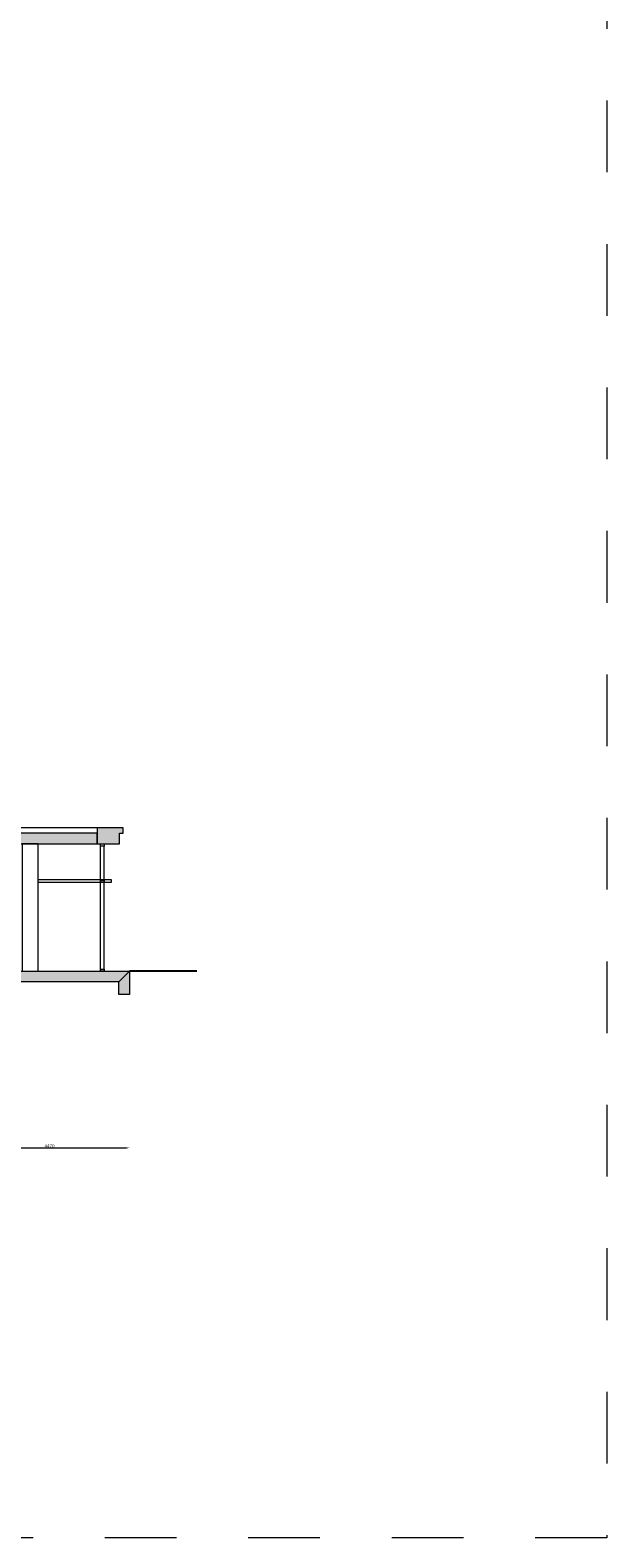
# Model space of a CAD drawing. Header units: metres. Extents: x 146966 to 148695, y 409998 to 410959.
# Tile 21 of 26: x 148182 to 148198, y 410477 to 410519. Entities that reach past the tile are written whole.
import ezdxf

# ---------------------------------------------------------------- set-up
doc = ezdxf.new("R2010")
doc.units = ezdxf.units.M
doc.header["$PDMODE"] = 35
doc.linetypes.add('XX-HIDDEN', pattern=[4, 2, -2])
doc.layers.get('0').update_dxf_attribs({"color": 151})
doc.layers.get('Defpoints').update_dxf_attribs({"color": 171})
doc.layers.add('B-WE-OG-ZONE-G', color=7, linetype='XX-HIDDEN', lineweight=18)
for name, color, linetype in [('HATCH_REACTORS', 7, 'Continuous'), ('LAYER01', 251, 'Continuous'), ('LAYER111', 7, 'Continuous'), ('LAYER30', 251, 'Continuous')]:
    doc.layers.add(name, color=color, linetype=linetype)
doc.styles.get("Standard").update_dxf_attribs({"font": 'iv-font.shx'})
doc.dimstyles.new('~R----C~', dxfattribs={"dimtxt": 90, "dimasz": 100, "dimexe": 0.18, "dimexo": 0.0625, "dimgap": 9, "dimtad": 1, "dimdec": 0, "dimzin": 0, "dimdsep": 46, "dimtxsty": 'Standard', "dimcen": 0.09, "dimse1": 1, "dimse2": 1, "dimclrd": 251, "dimadec": 0, "dimazin": 0, "dimtfac": 1, "dimtdec": 4, "dimtmove": 0, "dimatfit": 3, "dimfxl": 1, "dimtolj": 1, "dimtzin": 0, "dimlwd": 5, "dimarcsym": 0})

# ---------------------------------------------------------------- blocks, each defined once
blk = doc.blocks.new('*D20')
at = {"layer": 'Defpoints', "color": 0, "linetype": 'Continuous', "transparency": 16777216}
for p in [(23862, 5076), (19392, 901), (23862, 151)]:
    blk.add_point(p, dxfattribs=at)
at = {"layer": 'LAYER01', "color": 251, "linetype": 'Continuous', "lineweight": 5, "transparency": 16777216}
blk.add_line((19492, 151), (23762, 151), dxfattribs=at)
at = {"layer": 'LAYER01', "color": 251, "linetype": 'Continuous', "transparency": 16777216}
for points in [[(19492, 168), (19492, 135), (19392, 151)], [(23762, 168), (23762, 135), (23862, 151)]]:
    blk.add_solid(points, dxfattribs=at)
at = {"layer": 'LAYER01', "color": 0, "linetype": 'Continuous', "lineweight": 0, "transparency": 16777216, "insert": (21627, 205), "char_height": 90, "attachment_point": 5}
blk.add_mtext('\\A1;4470', dxfattribs=at)
blk = doc.blocks.new('gebouw')
at = {"layer": 'LAYER111', "linetype": 'Continuous', "lineweight": 5}
for points in [[(22952.7, 8626.5), (22952.7, 8926.5), (19742.4, 8926.5), (19742.4, 8626.5)], [(22952.7, 8626.5), (22952.7, 8926.5), (19742.4, 8926.5), (19742.4, 8626.5)], [(23682.7, 9076.5), (22952.7, 9076.5), (22952.7, 8626.5), (23582.7, 8626.5), (23582.7, 8926.5), (23682.7, 8926.5)], [(23682.7, 9076.5), (22952.7, 9076.5), (22952.7, 8626.5), (23582.7, 8626.5), (23582.7, 8926.5), (23682.7, 8926.5)], [(19392.4, 4776.5), (19242.4, 4926.5), (19242.4, 5076.5), (23862.4, 5076.5), (23712.4, 4926.5), (23562.4, 4776.5)], [(19392.4, 4776.5), (19242.4, 4926.5), (19242.4, 5076.5), (23862.4, 5076.5), (23712.4, 4926.5), (23562.4, 4776.5)], [(23562.4, 4776.5), (23862.4, 5076.5), (23862.4, 4426.5), (23562.4, 4426.5)], [(23562.4, 4776.5), (23862.4, 5076.5), (23862.4, 4426.5), (23562.4, 4426.5)]]:
    blk.add_hatch(color=254, dxfattribs=at).paths.add_polyline_path(points)
at = {"layer": 'HATCH_REACTORS', "lineweight": 0}
for points in [[(22952.7, 8626.5), (22952.7, 8926.5), (19742.4, 8926.5), (19742.4, 8626.5)], [(22952.7, 8626.5), (22952.7, 8926.5), (19742.4, 8926.5), (19742.4, 8626.5)], [(23682.7, 9076.5), (22952.7, 9076.5), (22952.7, 8626.5), (23582.7, 8626.5), (23582.7, 8926.5), (23682.7, 8926.5)], [(23682.7, 9076.5), (22952.7, 9076.5), (22952.7, 8626.5), (23582.7, 8626.5), (23582.7, 8926.5), (23682.7, 8926.5)], [(19392.4, 4776.5), (19242.4, 4926.5), (19242.4, 5076.5), (23862.4, 5076.5), (23712.4, 4926.5), (23562.4, 4776.5)], [(19392.4, 4776.5), (19242.4, 4926.5), (19242.4, 5076.5), (23862.4, 5076.5), (23712.4, 4926.5), (23562.4, 4776.5)], [(23562.4, 4776.5), (23862.4, 5076.5), (23862.4, 4426.5), (23562.4, 4426.5)], [(23562.4, 4776.5), (23862.4, 5076.5), (23862.4, 4426.5), (23562.4, 4426.5)]]:
    blk.add_lwpolyline(points, close=True, dxfattribs=at)
at = {"layer": 'LAYER01', "color": 251, "linetype": 'Continuous', "lineweight": 5}
for points in [[(22952.7, 9076.5), (19742.4, 9076.5)], [(23052.7, 7626.5), (21312.7, 7626.5)], [(21312.7, 7556.5), (23052.7, 7556.5)]]:
    blk.add_lwpolyline(points, dxfattribs=at)
at = {"layer": 'LAYER01', "color": 213, "linetype": 'Continuous', "lineweight": 13}
for points in [[(22952.7, 8926.5), (19742.4, 8926.5)], [(22952.7, 8626.5), (22952.7, 8926.5)], [(19742.4, 8626.5), (22952.7, 8626.5)], [(19242.4, 5076.5), (23862.4, 5076.5)], [(23862.4, 5076.5), (23862.4, 4426.5)], [(23562.4, 4776.5), (19392.4, 4776.5)], [(23562.4, 4426.5), (23562.4, 4776.5)], [(23862.4, 4426.5), (23562.4, 4426.5)]]:
    blk.add_lwpolyline(points, dxfattribs=at)
blk.add_lwpolyline([(22952.7, 8626.5), (23582.7, 8626.5), (23582.7, 8926.5), (23682.7, 8926.5), (23682.7, 9076.5), (22952.7, 9076.5)], close=True, dxfattribs=at)
at = {"layer": 'LAYER01', "color": 251, "linetype": 'Continuous', "lineweight": 5}
for points in [[(20862.7, 8626.5), (20862.7, 5076.5), (21312.7, 5076.5), (21312.7, 8626.5)], [(23052.7, 7626.5), (23052.7, 7556.5), (23352.7, 7556.5), (23352.7, 7626.5)]]:
    blk.add_lwpolyline(points, close=True, dxfattribs=at)
at = {"layer": 'LAYER01', "color": 92, "linetype": 'Continuous', "lineweight": 25}
blk.add_lwpolyline([(25732.4, 5076.5), (23862.4, 5076.5)], dxfattribs=at)
at = {"layer": 'LAYER30', "color": 251, "linetype": 'Continuous', "lineweight": 5}
for points in [[(23052.7, 8566.5), (23052.7, 8626.5), (23152.7, 8626.5), (23152.7, 8566.5)], [(23052.7, 7556.5), (23052.7, 7616.5), (23152.7, 7616.5), (23152.7, 7556.5)], [(23052.7, 5076.5), (23052.7, 5136.5), (23152.7, 5136.5), (23152.7, 5076.5)], [(23052.7, 5076.5), (23052.7, 5136.5), (23152.7, 5136.5), (23152.7, 5076.5)]]:
    blk.add_lwpolyline(points, close=True, dxfattribs=at)
for points in [[(23052.7, 5136.5), (23052.7, 8566.5)], [(23152.7, 5136.5), (23152.7, 8566.5)], [(23052.7, 5136.5), (23052.7, 7556.5)], [(23152.7, 5136.5), (23152.7, 7556.5)]]:
    blk.add_lwpolyline(points, dxfattribs=at)
at = {"layer": 'LAYER01', "color": 7, "linetype": 'Continuous', "lineweight": 0}
dim = blk.add_linear_dim(base=(23862.4, 151.5), p1=(19392.4, 901.5), p2=(23862.4, 5076.5), dimstyle='~R----C~', dxfattribs=at)
dim.commit()
dim.dimension.update_dxf_attribs({"geometry": '*D20', "text_midpoint": (21627.4, 205.5)})

msp = doc.modelspace()

# ---------------------------------------------------------------- linework, layer by layer
at = {"layer": 'B-WE-OG-ZONE-G'}
msp.add_lwpolyline([(148093, 410560.672), (148198.134, 410560.672), (148198.134, 410476.599), (148093, 410476.599)], close=True, dxfattribs=at)

# ---------------------------------------------------------------- block references
at = {"linetype": 'Continuous', "lineweight": 0, "xscale": 0.001, "yscale": 0.001, "zscale": 0.001}
msp.add_blockref('gebouw', (148160.964, 410487.32), dxfattribs=at)

doc.saveas('drawing.dxf')
